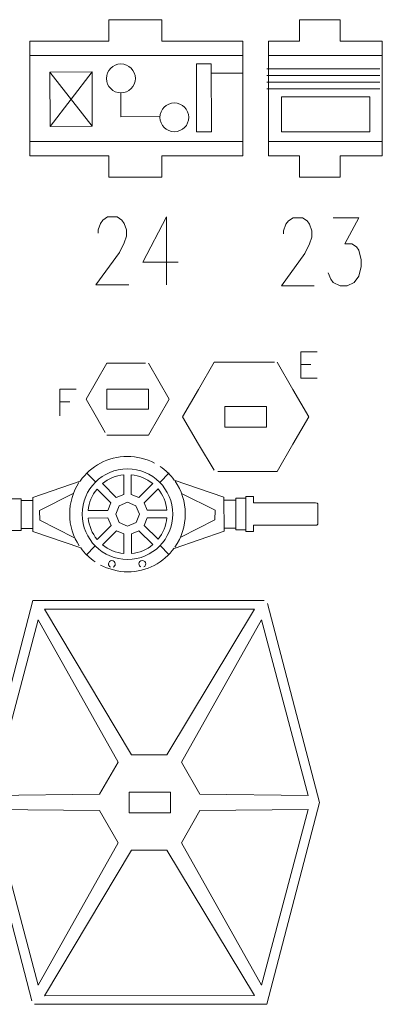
# Model space of a CAD drawing. Header units: millimetres. Extents: x -178 to 174, y -133 to 130.
# Tile 5 of 38: x -77 to -21, y -21 to 129. Entities that reach past the tile are written whole.
import ezdxf

# ---------------------------------------------------------------- set-up
doc = ezdxf.new("R2010")
doc.units = ezdxf.units.MM
doc.header["$MEASUREMENT"] = 0
doc.layers.add('Layer 1', color=7, linetype='Continuous')

msp = doc.modelspace()

# ---------------------------------------------------------------- linework, layer by layer
at = {"layer": 'Layer 1', "lineweight": 9}
for points, knots in [([(-42.6174, 121.4609), (-42.6174, 121.4609), (-42.6174, 125.8499), (-42.6174, 125.8499), (-42.6174, 125.8499), (-42.6174, 125.8499), (-54.9654, 125.8499), (-54.9654, 125.8499), (-54.9654, 125.8499), (-54.9654, 125.8499), (-54.9654, 129.1519), (-54.9654, 129.1519), (-54.9654, 129.1519), (-54.9654, 129.1519), (-63.0558, 129.1519), (-63.0558, 129.1519), (-63.0558, 129.1519), (-63.0558, 129.1519), (-63.0558, 125.8499), (-63.0558, 125.8499), (-63.0558, 125.8499), (-63.0558, 125.8499), (-75.1561, 125.8499), (-75.1561, 125.8499), (-75.1561, 125.8499), (-75.1561, 125.8499), (-75.1561, 121.4609), (-75.1561, 121.4609)], [0, 0, 0, 0, 0.125, 0.125, 0.125, 0.125, 0.25, 0.25, 0.25, 0.25, 0.375, 0.375, 0.375, 0.375, 0.5, 0.5, 0.5, 0.5, 0.625, 0.625, 0.625, 0.625, 0.75, 0.75, 0.75, 0.75, 1, 1, 1, 1]), ([(-21.2763, 121.4609), (-21.2763, 121.4609), (-21.2763, 125.8499), (-21.2763, 125.8499), (-21.2763, 125.8499), (-21.2763, 125.8499), (-27.6948, 125.8499), (-27.6948, 125.8499), (-27.6948, 125.8499), (-27.6948, 125.8499), (-27.6948, 129.1519), (-27.6948, 129.1519), (-27.6948, 129.1519), (-27.6948, 129.1519), (-33.9221, 129.1519), (-33.9221, 129.1519), (-33.9221, 129.1519), (-33.9221, 129.1519), (-33.9221, 125.8499), (-33.9221, 125.8499), (-33.9221, 125.8499), (-33.9221, 125.8499), (-38.6621, 125.8499), (-38.6621, 125.8499), (-38.6621, 125.8499), (-38.6621, 125.8499), (-38.6621, 121.4609), (-38.6621, 121.4609)], [0, 0, 0, 0, 0.125, 0.125, 0.125, 0.125, 0.25, 0.25, 0.25, 0.25, 0.375, 0.375, 0.375, 0.375, 0.5, 0.5, 0.5, 0.5, 0.625, 0.625, 0.625, 0.625, 0.75, 0.75, 0.75, 0.75, 1, 1, 1, 1]), ([(-75.1561, 112.5822), (-75.1561, 112.5822), (-75.1561, 108.3875), (-75.1561, 108.3875), (-75.1561, 108.3875), (-75.1561, 108.3875), (-63.0558, 108.3875), (-63.0558, 108.3875), (-63.0558, 108.3875), (-63.0558, 108.3875), (-63.0558, 105.0855), (-63.0558, 105.0855), (-63.0558, 105.0855), (-63.0558, 105.0855), (-54.9654, 105.0855), (-54.9654, 105.0855), (-54.9654, 105.0855), (-54.9654, 105.0855), (-54.9654, 108.3875), (-54.9654, 108.3875), (-54.9654, 108.3875), (-54.9654, 108.3875), (-42.6174, 108.3875), (-42.6174, 108.3875), (-42.6174, 108.3875), (-42.6174, 108.3875), (-42.6174, 112.5822), (-42.6174, 112.5822)], [0, 0, 0, 0, 0.125, 0.125, 0.125, 0.125, 0.25, 0.25, 0.25, 0.25, 0.375, 0.375, 0.375, 0.375, 0.5, 0.5, 0.5, 0.5, 0.625, 0.625, 0.625, 0.625, 0.75, 0.75, 0.75, 0.75, 1, 1, 1, 1]), ([(-38.6621, 112.5822), (-38.6621, 112.5822), (-38.6621, 108.3875), (-38.6621, 108.3875), (-38.6621, 108.3875), (-38.6621, 108.3875), (-33.9221, 108.3875), (-33.9221, 108.3875), (-33.9221, 108.3875), (-33.9221, 108.3875), (-33.9221, 105.0855), (-33.9221, 105.0855), (-33.9221, 105.0855), (-33.9221, 105.0855), (-27.6948, 105.0855), (-27.6948, 105.0855), (-27.6948, 105.0855), (-27.6948, 105.0855), (-27.6948, 108.3875), (-27.6948, 108.3875), (-27.6948, 108.3875), (-27.6948, 108.3875), (-21.2763, 108.3875), (-21.2763, 108.3875), (-21.2763, 108.3875), (-21.2763, 108.3875), (-21.2763, 112.5822), (-21.2763, 112.5822)], [0, 0, 0, 0, 0.125, 0.125, 0.125, 0.125, 0.25, 0.25, 0.25, 0.25, 0.375, 0.375, 0.375, 0.375, 0.5, 0.5, 0.5, 0.5, 0.625, 0.625, 0.625, 0.625, 0.75, 0.75, 0.75, 0.75, 1, 1, 1, 1]), ([(-63.6216, 66.1402), (-63.6216, 66.1402), (-64.955, 68.4554), (-64.955, 68.4554), (-64.955, 68.4554), (-64.955, 68.4554), (-66.5404, 71.2014), (-66.5404, 71.2014), (-66.5404, 71.2014), (-66.5404, 71.2014), (-64.955, 73.9475), (-64.955, 73.9475), (-64.955, 73.9475), (-64.955, 73.9475), (-63.3697, 76.6935), (-63.3697, 76.6935), (-63.3697, 76.6935), (-63.3697, 76.6935), (-60.1987, 76.6935), (-60.1987, 76.6935), (-60.1987, 76.6935), (-60.1987, 76.6935), (-57.4775, 76.6935), (-57.4775, 76.6935)], [0, 0, 0, 0, 0.14285714, 0.14285714, 0.14285714, 0.14285714, 0.28571429, 0.28571429, 0.28571429, 0.28571429, 0.42857143, 0.42857143, 0.42857143, 0.42857143, 0.57142857, 0.57142857, 0.57142857, 0.57142857, 0.71428571, 0.71428571, 0.71428571, 0.71428571, 1, 1, 1, 1]), ([(-57.0277, 76.6935), (-57.0277, 76.6935), (-55.4424, 73.9475), (-55.4424, 73.9475), (-55.4424, 73.9475), (-55.4424, 73.9475), (-53.857, 71.2014), (-53.857, 71.2014), (-53.857, 71.2014), (-53.857, 71.2014), (-55.4424, 68.4554), (-55.4424, 68.4554), (-55.4424, 68.4554), (-55.4424, 68.4554), (-57.0277, 65.7094), (-57.0277, 65.7094), (-57.0277, 65.7094), (-57.0277, 65.7094), (-60.1987, 65.7094), (-60.1987, 65.7094), (-60.1987, 65.7094), (-60.1987, 65.7094), (-63.3697, 65.7094), (-63.3697, 65.7094)], [0, 0, 0, 0, 0.14285714, 0.14285714, 0.14285714, 0.14285714, 0.28571429, 0.28571429, 0.28571429, 0.28571429, 0.42857143, 0.42857143, 0.42857143, 0.42857143, 0.57142857, 0.57142857, 0.57142857, 0.57142857, 0.71428571, 0.71428571, 0.71428571, 0.71428571, 1, 1, 1, 1]), ([(-46.9657, 60.3679), (-46.9657, 60.3679), (-49.3958, 64.3509), (-49.3958, 64.3509), (-49.3958, 64.3509), (-49.3958, 64.3509), (-51.8061, 68.5257), (-51.8061, 68.5257), (-51.8061, 68.5257), (-51.8061, 68.5257), (-49.3958, 72.7007), (-49.3958, 72.7007), (-49.3958, 72.7007), (-49.3958, 72.7007), (-46.9855, 76.8755), (-46.9855, 76.8755), (-46.9855, 76.8755), (-46.9855, 76.8755), (-42.1647, 76.8755), (-42.1647, 76.8755), (-42.1647, 76.8755), (-42.1647, 76.8755), (-38.0186, 76.8755), (-37.7805, 76.8755)], [0, 0, 0, 0, 0.14285714, 0.14285714, 0.14285714, 0.14285714, 0.28571429, 0.28571429, 0.28571429, 0.28571429, 0.42857143, 0.42857143, 0.42857143, 0.42857143, 0.57142857, 0.57142857, 0.57142857, 0.57142857, 0.71428571, 0.71428571, 0.71428571, 0.71428571, 1, 1, 1, 1]), ([(-37.3439, 76.8755), (-37.3439, 76.8755), (-34.9336, 72.7007), (-34.9336, 72.7007), (-34.9336, 72.7007), (-34.9336, 72.7007), (-32.5233, 68.5257), (-32.5233, 68.5257), (-32.5233, 68.5257), (-32.5233, 68.5257), (-34.9336, 64.3509), (-34.9336, 64.3509), (-34.9336, 64.3509), (-34.9336, 64.3509), (-37.3439, 60.1761), (-37.3439, 60.1761), (-37.3439, 60.1761), (-37.3439, 60.1761), (-42.1647, 60.1761), (-42.1647, 60.1761), (-42.1647, 60.1761), (-42.1647, 60.1761), (-46.0027, 60.1503), (-46.4228, 60.1503)], [0, 0, 0, 0, 0.14285714, 0.14285714, 0.14285714, 0.14285714, 0.28571429, 0.28571429, 0.28571429, 0.28571429, 0.42857143, 0.42857143, 0.42857143, 0.42857143, 0.57142857, 0.57142857, 0.57142857, 0.57142857, 0.71428571, 0.71428571, 0.71428571, 0.71428571, 1, 1, 1, 1]), ([(-63.3737, 72.7255), (-63.3737, 72.7255), (-57.0237, 72.7255), (-57.0237, 72.7255), (-57.0237, 72.7255), (-57.0237, 72.7255), (-57.0237, 69.6775), (-57.0237, 69.6775), (-57.0237, 69.6775), (-57.0237, 69.6775), (-63.3737, 69.6775), (-63.3737, 69.6775), (-63.3737, 69.6775), (-63.3737, 69.6775), (-63.3737, 72.7255), (-63.3737, 72.7255)], [0, 0, 0, 0, 0.2, 0.2, 0.2, 0.2, 0.4, 0.4, 0.4, 0.4, 0.6, 0.6, 0.6, 0.6, 1, 1, 1, 1]), ([(-45.3397, 70.1007), (-42.6458, 70.1007), (-41.6836, 70.1007), (-38.9897, 70.1007), (-38.9897, 70.1007), (-38.9897, 70.1007), (-38.9897, 66.9511), (-38.9897, 66.9511), (-38.9897, 66.9511), (-41.6836, 66.9511), (-42.6458, 66.9511), (-45.3397, 66.9511), (-45.3397, 66.9511), (-45.3397, 66.9511), (-45.3397, 70.1007), (-45.3397, 70.1007)], [0, 0, 0, 0, 0.2, 0.2, 0.2, 0.2, 0.4, 0.4, 0.4, 0.4, 0.6, 0.6, 0.6, 0.6, 1, 1, 1, 1]), ([(-65.158, 46.353), (-66.009, 46.9342), (-66.7569, 47.656), (-67.3606, 48.49), (-67.3606, 48.49), (-67.3606, 48.49), (-74.6879, 50.9961), (-74.6879, 50.9961), (-74.6879, 50.9961), (-74.6879, 50.9961), (-74.6889, 51.4591), (-74.6889, 51.4591), (-74.6889, 51.4591), (-74.6889, 51.4591), (-76.4859, 51.4552), (-76.4859, 51.4552), (-76.4859, 51.4552), (-76.4859, 51.4552), (-76.4853, 51.1686), (-76.4853, 51.1686), (-76.4853, 51.1686), (-76.4853, 51.1686), (-78.0178, 51.1653), (-78.0178, 51.1653), (-78.0178, 51.1653), (-78.0178, 51.1653), (-78.0172, 50.9227), (-78.0172, 50.9227), (-78.0172, 50.9227), (-78.0172, 50.9227), (-79.2189, 50.9202), (-79.2189, 50.9202), (-79.2189, 50.9202), (-79.2189, 50.9202), (-79.2209, 51.8804), (-79.2209, 51.8804), (-79.2209, 51.8804), (-79.2209, 51.8804), (-88.4761, 51.8605), (-88.6871, 51.86), (-88.6871, 51.86), (-88.8983, 51.8596), (-89.0511, 52.0755), (-89.0511, 52.0755), (-89.0511, 52.0755), (-89.0511, 52.0755), (-89.0511, 52.0755), (-89.0511, 52.0755), (-89.0511, 52.0755), (-89.0511, 52.0755), (-89.0576, 55.0522), (-89.0576, 55.0522), (-89.0576, 55.0522), (-89.0576, 55.0522), (-89.0576, 55.0522), (-89.0576, 55.0522), (-89.0576, 55.0522), (-89.0576, 55.0522), (-88.9056, 55.2688), (-88.9056, 55.2688), (-88.9056, 55.2688), (-88.9056, 55.2688), (-79.2282, 55.2896), (-79.2282, 55.2896), (-79.2282, 55.2896), (-79.2282, 55.2896), (-79.2303, 56.2498), (-79.2303, 56.2498), (-79.2303, 56.2498), (-79.2303, 56.2498), (-78.0287, 56.2524), (-78.0287, 56.2524), (-78.0287, 56.2524), (-78.0287, 56.2524), (-78.0282, 56.0098), (-78.0282, 56.0098), (-78.0282, 56.0098), (-78.0282, 56.0098), (-76.4957, 56.0132), (-76.4957, 56.0132), (-76.4957, 56.0132), (-76.4957, 56.0132), (-76.4951, 55.7265), (-76.4951, 55.7265), (-76.4951, 55.7265), (-76.4951, 55.7265), (-74.6981, 55.7304), (-74.6981, 55.7304), (-74.6981, 55.7304), (-74.6981, 55.7304), (-74.6991, 56.1934), (-74.6991, 56.1934), (-74.6991, 56.1934), (-74.6991, 56.1934), (-67.4398, 58.7113), (-67.4398, 58.7113), (-67.4398, 58.7113), (-65.8486, 60.9819), (-63.2148, 62.4692), (-60.2313, 62.4756), (-60.2313, 62.4756), (-58.8449, 62.4785), (-57.3427, 62.1233), (-56.0951, 61.4498)], [0, 0, 0, 0, 0.03703704, 0.03703704, 0.03703704, 0.03703704, 0.07407407, 0.07407407, 0.07407407, 0.07407407, 0.11111111, 0.11111111, 0.11111111, 0.11111111, 0.14814815, 0.14814815, 0.14814815, 0.14814815, 0.18518519, 0.18518519, 0.18518519, 0.18518519, 0.22222222, 0.22222222, 0.22222222, 0.22222222, 0.25925926, 0.25925926, 0.25925926, 0.25925926, 0.2962963, 0.2962963, 0.2962963, 0.2962963, 0.33333333, 0.33333333, 0.33333333, 0.33333333, 0.37037037, 0.37037037, 0.37037037, 0.37037037, 0.40740741, 0.40740741, 0.40740741, 0.40740741, 0.44444444, 0.44444444, 0.44444444, 0.44444444, 0.48148148, 0.48148148, 0.48148148, 0.48148148, 0.51851852, 0.51851852, 0.51851852, 0.51851852, 0.55555556, 0.55555556, 0.55555556, 0.55555556, 0.59259259, 0.59259259, 0.59259259, 0.59259259, 0.62962963, 0.62962963, 0.62962963, 0.62962963, 0.66666667, 0.66666667, 0.66666667, 0.66666667, 0.7037037, 0.7037037, 0.7037037, 0.7037037, 0.74074074, 0.74074074, 0.74074074, 0.74074074, 0.77777778, 0.77777778, 0.77777778, 0.77777778, 0.81481481, 0.81481481, 0.81481481, 0.81481481, 0.85185185, 0.85185185, 0.85185185, 0.85185185, 0.88888889, 0.88888889, 0.88888889, 0.88888889, 0.92592593, 0.92592593, 0.92592593, 0.92592593, 1, 1, 1, 1]), ([(-55.2151, 60.9237), (-54.3956, 60.359), (-53.6762, 59.659), (-53.089, 58.8562), (-53.089, 58.8562), (-53.089, 58.8562), (-53.089, 58.8574), (-53.089, 58.8574), (-53.089, 58.8574), (-53.089, 58.8574), (-45.4843, 56.2564), (-45.4843, 56.2564), (-45.4843, 56.2564), (-45.4843, 56.2564), (-45.4833, 55.7934), (-45.4833, 55.7934), (-45.4833, 55.7934), (-45.4833, 55.7934), (-43.6863, 55.7972), (-43.6863, 55.7972), (-43.6863, 55.7972), (-43.6863, 55.7972), (-43.6868, 56.0838), (-43.6868, 56.0838), (-43.6868, 56.0838), (-43.6868, 56.0838), (-42.1543, 56.0871), (-42.1543, 56.0871), (-42.1543, 56.0871), (-42.1543, 56.0871), (-42.1549, 56.3296), (-42.1549, 56.3296), (-42.1549, 56.3296), (-42.1549, 56.3296), (-40.9533, 56.3322), (-40.9533, 56.3322), (-40.9533, 56.3322), (-40.9533, 56.3322), (-40.9512, 55.3719), (-40.9512, 55.3719), (-40.9512, 55.3719), (-40.9512, 55.3719), (-31.6786, 55.3919), (-31.4762, 55.3923), (-31.4762, 55.3923), (-31.2738, 55.3928), (-31.1211, 55.2277), (-31.1211, 55.2277), (-31.1211, 55.2277), (-31.1211, 55.2277), (-31.1211, 55.2277), (-31.1211, 55.2277), (-31.1211, 55.2277), (-31.1211, 55.2277), (-31.1145, 52.1493), (-31.1145, 52.1493), (-31.1145, 52.1493), (-31.1145, 52.1493), (-31.1145, 52.1493), (-31.1145, 52.1493), (-31.1145, 52.1493), (-31.1145, 52.1493), (-31.2665, 51.9836), (-31.2665, 51.9836), (-31.2665, 51.9836), (-31.2665, 51.9836), (-40.9439, 51.9627), (-40.9439, 51.9627), (-40.9439, 51.9627), (-40.9439, 51.9627), (-40.9418, 51.0026), (-40.9418, 51.0026), (-40.9418, 51.0026), (-40.9418, 51.0026), (-42.1435, 51), (-42.1435, 51), (-42.1435, 51), (-42.1435, 51), (-42.144, 51.2425), (-42.144, 51.2425), (-42.144, 51.2425), (-42.144, 51.2425), (-43.6765, 51.2392), (-43.6765, 51.2392), (-43.6765, 51.2392), (-43.6765, 51.2392), (-43.6771, 51.5258), (-43.6771, 51.5258), (-43.6771, 51.5258), (-43.6771, 51.5258), (-45.4741, 51.522), (-45.4741, 51.522), (-45.4741, 51.522), (-45.4741, 51.522), (-45.4731, 51.059), (-45.4731, 51.059), (-45.4731, 51.059), (-45.4731, 51.059), (-53.0666, 48.4252), (-53.0666, 48.4252), (-53.0666, 48.4252), (-53.0666, 48.4252), (-53.0668, 48.4866), (-53.0668, 48.4866), (-53.0668, 48.4866), (-54.6655, 46.2805), (-57.2605, 44.843), (-60.1934, 44.8366), (-60.1934, 44.8366), (-61.6127, 44.8336), (-63.1746, 45.3081), (-64.3749, 45.8783)], [0, 0, 0, 0, 0.03448276, 0.03448276, 0.03448276, 0.03448276, 0.06896552, 0.06896552, 0.06896552, 0.06896552, 0.10344828, 0.10344828, 0.10344828, 0.10344828, 0.13793103, 0.13793103, 0.13793103, 0.13793103, 0.17241379, 0.17241379, 0.17241379, 0.17241379, 0.20689655, 0.20689655, 0.20689655, 0.20689655, 0.24137931, 0.24137931, 0.24137931, 0.24137931, 0.27586207, 0.27586207, 0.27586207, 0.27586207, 0.31034483, 0.31034483, 0.31034483, 0.31034483, 0.34482759, 0.34482759, 0.34482759, 0.34482759, 0.37931034, 0.37931034, 0.37931034, 0.37931034, 0.4137931, 0.4137931, 0.4137931, 0.4137931, 0.44827586, 0.44827586, 0.44827586, 0.44827586, 0.48275862, 0.48275862, 0.48275862, 0.48275862, 0.51724138, 0.51724138, 0.51724138, 0.51724138, 0.55172414, 0.55172414, 0.55172414, 0.55172414, 0.5862069, 0.5862069, 0.5862069, 0.5862069, 0.62068966, 0.62068966, 0.62068966, 0.62068966, 0.65517241, 0.65517241, 0.65517241, 0.65517241, 0.68965517, 0.68965517, 0.68965517, 0.68965517, 0.72413793, 0.72413793, 0.72413793, 0.72413793, 0.75862069, 0.75862069, 0.75862069, 0.75862069, 0.79310345, 0.79310345, 0.79310345, 0.79310345, 0.82758621, 0.82758621, 0.82758621, 0.82758621, 0.86206897, 0.86206897, 0.86206897, 0.86206897, 0.89655172, 0.89655172, 0.89655172, 0.89655172, 0.93103448, 0.93103448, 0.93103448, 0.93103448, 1, 1, 1, 1]), ([(-64.0697, 58.3101), (-64.0697, 58.3101), (-61.9385, 56.188), (-61.9385, 56.188), (-61.9385, 56.188), (-61.9385, 56.188), (-60.7953, 56.6644), (-60.7953, 56.6644), (-60.7953, 56.6644), (-60.7953, 56.6644), (-60.8017, 59.6726), (-60.8017, 59.6726), (-60.8017, 59.6726), (-62.0053, 59.5559), (-63.1395, 59.0822), (-64.0697, 58.3101)], [0, 0, 0, 0, 0.2, 0.2, 0.2, 0.2, 0.4, 0.4, 0.4, 0.4, 0.6, 0.6, 0.6, 0.6, 1, 1, 1, 1]), ([(-59.649, 59.675), (-59.649, 59.675), (-59.6425, 56.6668), (-59.6425, 56.6668), (-59.6425, 56.6668), (-59.6425, 56.6668), (-58.4973, 56.1954), (-58.4973, 56.1954), (-58.4973, 56.1954), (-58.4973, 56.1954), (-56.3751, 58.3268), (-56.3751, 58.3268), (-56.3751, 58.3268), (-57.3086, 59.0948), (-58.445, 59.5635), (-59.649, 59.675)], [0, 0, 0, 0, 0.2, 0.2, 0.2, 0.2, 0.4, 0.4, 0.4, 0.4, 0.6, 0.6, 0.6, 0.6, 1, 1, 1, 1]), ([(-66.2313, 54.2195), (-66.2313, 54.2195), (-63.2231, 54.2259), (-63.2231, 54.2259), (-63.2231, 54.2259), (-63.2231, 54.2259), (-62.7518, 55.3712), (-62.7518, 55.3712), (-62.7518, 55.3712), (-62.7518, 55.3712), (-64.8831, 57.4933), (-64.8831, 57.4933), (-64.8831, 57.4933), (-65.6512, 56.5597), (-66.1199, 55.4234), (-66.2313, 54.2195)], [0, 0, 0, 0, 0.2, 0.2, 0.2, 0.2, 0.4, 0.4, 0.4, 0.4, 0.6, 0.6, 0.6, 0.6, 1, 1, 1, 1]), ([(-55.5582, 57.5134), (-55.5582, 57.5134), (-57.6805, 55.382), (-57.6805, 55.382), (-57.6805, 55.382), (-57.6805, 55.382), (-57.2042, 54.239), (-57.2042, 54.239), (-57.2042, 54.239), (-57.2042, 54.239), (-54.1959, 54.2454), (-54.1959, 54.2454), (-54.1959, 54.2454), (-54.3126, 55.4489), (-54.7862, 56.5832), (-55.5582, 57.5134)], [0, 0, 0, 0, 0.2, 0.2, 0.2, 0.2, 0.4, 0.4, 0.4, 0.4, 0.6, 0.6, 0.6, 0.6, 1, 1, 1, 1]), ([(-60.2162, 55.4754), (-60.2162, 55.4754), (-61.5017, 54.9398), (-61.5017, 54.9398), (-61.5017, 54.9398), (-61.5017, 54.9398), (-62.0316, 53.6522), (-62.0316, 53.6522), (-62.0316, 53.6522), (-62.0316, 53.6522), (-61.4961, 52.3668), (-61.4961, 52.3668), (-61.4961, 52.3668), (-61.4961, 52.3668), (-60.2085, 51.8368), (-60.2085, 51.8368), (-60.2085, 51.8368), (-60.2085, 51.8368), (-58.9231, 52.3724), (-58.9231, 52.3724), (-58.9231, 52.3724), (-58.9231, 52.3724), (-58.3931, 53.66), (-58.3931, 53.66), (-58.3931, 53.66), (-58.3931, 53.66), (-58.9287, 54.9454), (-58.9287, 54.9454), (-58.9287, 54.9454), (-58.9287, 54.9454), (-60.2162, 55.4754), (-60.2162, 55.4754)], [0, 0, 0, 0, 0.11111111, 0.11111111, 0.11111111, 0.11111111, 0.22222222, 0.22222222, 0.22222222, 0.22222222, 0.33333333, 0.33333333, 0.33333333, 0.33333333, 0.44444444, 0.44444444, 0.44444444, 0.44444444, 0.55555556, 0.55555556, 0.55555556, 0.55555556, 0.66666667, 0.66666667, 0.66666667, 0.66666667, 0.77777778, 0.77777778, 0.77777778, 0.77777778, 1, 1, 1, 1]), ([(-64.8666, 49.7987), (-64.8666, 49.7987), (-62.7443, 51.93), (-62.7443, 51.93), (-62.7443, 51.93), (-62.7443, 51.93), (-63.2206, 53.0733), (-63.2206, 53.0733), (-63.2206, 53.0733), (-63.2206, 53.0733), (-66.2289, 53.0668), (-66.2289, 53.0668), (-66.2289, 53.0668), (-66.1122, 51.8632), (-65.6387, 50.7291), (-64.8666, 49.7987)], [0, 0, 0, 0, 0.2, 0.2, 0.2, 0.2, 0.4, 0.4, 0.4, 0.4, 0.6, 0.6, 0.6, 0.6, 1, 1, 1, 1]), ([(-54.1935, 53.0927), (-54.1935, 53.0927), (-57.2016, 53.0862), (-57.2016, 53.0862), (-57.2016, 53.0862), (-57.2016, 53.0862), (-57.6731, 51.9411), (-57.6731, 51.9411), (-57.6731, 51.9411), (-57.6731, 51.9411), (-55.5418, 49.8189), (-55.5418, 49.8189), (-55.5418, 49.8189), (-54.7737, 50.7525), (-54.305, 51.8886), (-54.1935, 53.0927)], [0, 0, 0, 0, 0.2, 0.2, 0.2, 0.2, 0.4, 0.4, 0.4, 0.4, 0.6, 0.6, 0.6, 0.6, 1, 1, 1, 1]), ([(-60.7758, 47.6372), (-60.7758, 47.6372), (-60.7823, 50.6453), (-60.7823, 50.6453), (-60.7823, 50.6453), (-60.7823, 50.6453), (-61.9274, 51.1167), (-61.9274, 51.1167), (-61.9274, 51.1167), (-61.9274, 51.1167), (-64.0496, 48.9854), (-64.0496, 48.9854), (-64.0496, 48.9854), (-63.1161, 48.2173), (-61.9799, 47.7486), (-60.7758, 47.6372)], [0, 0, 0, 0, 0.2, 0.2, 0.2, 0.2, 0.4, 0.4, 0.4, 0.4, 0.6, 0.6, 0.6, 0.6, 1, 1, 1, 1]), ([(-56.3551, 49.002), (-56.3551, 49.002), (-58.4865, 51.1242), (-58.4865, 51.1242), (-58.4865, 51.1242), (-58.4865, 51.1242), (-59.6295, 50.6479), (-59.6295, 50.6479), (-59.6295, 50.6479), (-59.6295, 50.6479), (-59.6231, 47.6397), (-59.6231, 47.6397), (-59.6231, 47.6397), (-58.4196, 47.7562), (-57.2853, 48.2299), (-56.3551, 49.002)], [0, 0, 0, 0, 0.2, 0.2, 0.2, 0.2, 0.4, 0.4, 0.4, 0.4, 0.6, 0.6, 0.6, 0.6, 1, 1, 1, 1]), ([(-74.8236, -20.6331), (-74.8236, -20.6331), (-82.7559, 9.6486), (-82.7559, 9.6486), (-82.7559, 9.6486), (-82.7559, 9.6486), (-74.6842, 40.4772), (-74.6842, 40.4772), (-74.6842, 40.4772), (-74.6842, 40.4772), (-56.812, 40.4818), (-56.812, 40.4818), (-56.812, 40.4818), (-56.9224, 40.4837), (-42.2455, 40.4624), (-39.3498, 40.4756)], [0, 0, 0, 0, 0.2, 0.2, 0.2, 0.2, 0.4, 0.4, 0.4, 0.4, 0.6, 0.6, 0.6, 0.6, 1, 1, 1, 1]), ([(-38.8228, 40.0303), (-38.8228, 40.0303), (-30.8681, 9.6486), (-30.8681, 9.6486), (-30.8681, 9.6486), (-30.8681, 9.6486), (-38.9398, -21.18), (-38.9398, -21.18), (-38.9398, -21.18), (-38.9398, -21.18), (-56.812, -21.1845), (-56.812, -21.1845), (-56.812, -21.1845), (-56.812, -21.1845), (-74.4461, -21.1801), (-74.4461, -21.1801)], [0, 0, 0, 0, 0.2, 0.2, 0.2, 0.2, 0.4, 0.4, 0.4, 0.4, 0.6, 0.6, 0.6, 0.6, 1, 1, 1, 1]), ([(-59.987, 11.2234), (-57.2931, 11.2234), (-56.3309, 11.2234), (-53.637, 11.2234), (-53.637, 11.2234), (-53.637, 11.2234), (-53.637, 8.0738), (-53.637, 8.0738), (-53.637, 8.0738), (-56.3309, 8.0738), (-57.2931, 8.0738), (-59.987, 8.0738), (-59.987, 8.0738), (-59.987, 8.0738), (-59.987, 11.2234), (-59.987, 11.2234)], [0, 0, 0, 0, 0.2, 0.2, 0.2, 0.2, 0.4, 0.4, 0.4, 0.4, 0.6, 0.6, 0.6, 0.6, 1, 1, 1, 1])]:
    msp.add_open_spline(points, degree=3, knots=knots, dxfattribs=at)
at = {"layer": 'Layer 1', "color": 1, "lineweight": 9}
for points in [[(-42.6174, 123.6772), (-42.6174, 123.6772), (-75.1561, 123.6772), (-75.1561, 123.6772)], [(-21.2763, 123.6772), (-21.2763, 123.6772), (-38.6621, 123.6772), (-38.6621, 123.6772)], [(-75.1561, 120.8987), (-75.1561, 120.8987), (-75.1561, 121.4609), (-75.1561, 121.4609)], [(-42.6174, 120.8987), (-42.6174, 120.8987), (-42.6174, 121.4609), (-42.6174, 121.4609)], [(-38.6621, 120.8987), (-38.6621, 120.8987), (-38.6621, 121.4609), (-38.6621, 121.4609)], [(-21.2763, 120.8987), (-21.2763, 120.8987), (-21.2763, 121.4609), (-21.2763, 121.4609)], [(-75.1561, 112.5822), (-75.1561, 112.5822), (-75.1561, 113.1444), (-75.1561, 113.1444)], [(-42.6174, 112.5822), (-42.6174, 112.5822), (-42.6174, 113.1444), (-42.6174, 113.1444)], [(-38.6621, 112.5822), (-38.6621, 112.5822), (-38.6621, 113.1444), (-38.6621, 113.1444)], [(-21.2763, 112.5822), (-21.2763, 112.5822), (-21.2763, 113.1444), (-21.2763, 113.1444)], [(-42.6174, 110.5489), (-42.6174, 110.5489), (-75.1561, 110.5489), (-75.1561, 110.5489)], [(-21.2763, 110.5489), (-21.2763, 110.5489), (-38.6621, 110.5489), (-38.6621, 110.5489)], [(-54.2799, 99.0453), (-54.2799, 99.0453), (-54.2799, 88.6538), (-54.2799, 88.6538)]]:
    msp.add_open_spline(points, degree=3, dxfattribs=at)
for points, knots in [([(-61.2272, 117.9786), (-60.0093, 117.9805), (-59.0237, 118.9693), (-59.0256, 120.1872), (-59.0256, 120.1872), (-59.0275, 121.4051), (-60.0164, 122.3908), (-61.2343, 122.3888), (-61.2343, 122.3888), (-62.4521, 122.3869), (-63.4378, 121.3981), (-63.4359, 120.1802), (-63.4359, 120.1802), (-63.4339, 118.9623), (-62.4451, 117.9766), (-61.2272, 117.9786)], [0, 0, 0, 0, 0.2, 0.2, 0.2, 0.2, 0.4, 0.4, 0.4, 0.4, 0.6, 0.6, 0.6, 0.6, 1, 1, 1, 1]), ([(-65.6268, 112.8761), (-65.6268, 112.8761), (-72.065, 112.8658), (-72.065, 112.8658), (-72.065, 112.8658), (-72.065, 112.8658), (-72.0783, 121.1561), (-72.0783, 121.1561), (-72.0783, 121.1561), (-72.0783, 121.1561), (-65.6401, 121.1664), (-65.6401, 121.1664), (-65.6401, 121.1664), (-65.6401, 121.1664), (-65.6268, 112.8761), (-65.6268, 112.8761)], [0, 0, 0, 0, 0.2, 0.2, 0.2, 0.2, 0.4, 0.4, 0.4, 0.4, 0.6, 0.6, 0.6, 0.6, 1, 1, 1, 1]), ([(-23.17, 112.0417), (-23.17, 112.0417), (-36.6674, 112.0351), (-36.6674, 112.0351), (-36.6674, 112.0351), (-36.6674, 112.0351), (-36.6952, 117.3694), (-36.6952, 117.3694), (-36.6952, 117.3694), (-36.6952, 117.3694), (-23.1978, 117.376), (-23.1978, 117.376), (-23.1978, 117.376), (-23.1978, 117.376), (-23.17, 112.0417), (-23.17, 112.0417)], [0, 0, 0, 0, 0.2, 0.2, 0.2, 0.2, 0.4, 0.4, 0.4, 0.4, 0.6, 0.6, 0.6, 0.6, 1, 1, 1, 1]), ([(-53.0588, 112.0378), (-51.8409, 112.0398), (-50.8552, 113.0286), (-50.8572, 114.2465), (-50.8572, 114.2465), (-50.8591, 115.4643), (-51.8479, 116.45), (-53.0658, 116.4481), (-53.0658, 116.4481), (-54.2837, 116.4461), (-55.2694, 115.4573), (-55.2674, 114.2394), (-55.2674, 114.2394), (-55.2655, 113.0215), (-54.2767, 112.0359), (-53.0588, 112.0378)], [0, 0, 0, 0, 0.2, 0.2, 0.2, 0.2, 0.4, 0.4, 0.4, 0.4, 0.6, 0.6, 0.6, 0.6, 1, 1, 1, 1]), ([(-64.6976, 96.5662), (-64.6976, 96.5662), (-64.6976, 97.0709), (-64.6976, 97.0709), (-64.6976, 97.0709), (-64.6976, 97.0709), (-64.3421, 98.0507), (-64.3421, 98.0507), (-64.3421, 98.0507), (-64.3421, 98.0507), (-63.9758, 98.5554), (-63.9758, 98.5554), (-63.9758, 98.5554), (-63.9758, 98.5554), (-63.2648, 99.0453), (-63.2648, 99.0453), (-63.2648, 99.0453), (-63.2648, 99.0453), (-61.8212, 99.0453), (-61.8212, 99.0453), (-61.8212, 99.0453), (-61.8212, 99.0453), (-61.1101, 98.5554), (-61.1101, 98.5554), (-61.1101, 98.5554), (-61.1101, 98.5554), (-60.7439, 98.0507), (-60.7439, 98.0507), (-60.7439, 98.0507), (-60.7439, 98.0507), (-60.3883, 97.0709), (-60.3883, 97.0709), (-60.3883, 97.0709), (-60.3883, 97.0709), (-60.3883, 96.0763), (-60.3883, 96.0763), (-60.3883, 96.0763), (-60.3883, 96.0763), (-60.7439, 95.0817), (-60.7439, 95.0817), (-60.7439, 95.0817), (-60.7439, 95.0817), (-61.4657, 93.5972), (-61.4657, 93.5972), (-61.4657, 93.5972), (-61.4657, 93.5972), (-65.0531, 88.6538), (-65.0531, 88.6538), (-65.0531, 88.6538), (-65.0531, 88.6538), (-60.0328, 88.6538), (-60.0328, 88.6538)], [0, 0, 0, 0, 0.07142857, 0.07142857, 0.07142857, 0.07142857, 0.14285714, 0.14285714, 0.14285714, 0.14285714, 0.21428571, 0.21428571, 0.21428571, 0.21428571, 0.28571429, 0.28571429, 0.28571429, 0.28571429, 0.35714286, 0.35714286, 0.35714286, 0.35714286, 0.42857143, 0.42857143, 0.42857143, 0.42857143, 0.5, 0.5, 0.5, 0.5, 0.57142857, 0.57142857, 0.57142857, 0.57142857, 0.64285714, 0.64285714, 0.64285714, 0.64285714, 0.71428571, 0.71428571, 0.71428571, 0.71428571, 0.78571429, 0.78571429, 0.78571429, 0.78571429, 0.85714286, 0.85714286, 0.85714286, 0.85714286, 1, 1, 1, 1]), ([(-54.2799, 99.0453), (-54.2799, 99.0453), (-57.8782, 92.1127), (-57.8782, 92.1127), (-57.8782, 92.1127), (-57.8782, 92.1127), (-52.4916, 92.1127), (-52.4916, 92.1127)], [0, 0, 0, 0, 0.33333333, 0.33333333, 0.33333333, 0.33333333, 1, 1, 1, 1]), ([(-36.3567, 96.4329), (-36.3567, 96.4329), (-36.3567, 96.9376), (-36.3567, 96.9376), (-36.3567, 96.9376), (-36.3567, 96.9376), (-36.0012, 97.9174), (-36.0012, 97.9174), (-36.0012, 97.9174), (-36.0012, 97.9174), (-35.6349, 98.4221), (-35.6349, 98.4221), (-35.6349, 98.4221), (-35.6349, 98.4221), (-34.9239, 98.912), (-34.9239, 98.912), (-34.9239, 98.912), (-34.9239, 98.912), (-33.4803, 98.912), (-33.4803, 98.912), (-33.4803, 98.912), (-33.4803, 98.912), (-32.7692, 98.4221), (-32.7692, 98.4221), (-32.7692, 98.4221), (-32.7692, 98.4221), (-32.403, 97.9174), (-32.403, 97.9174), (-32.403, 97.9174), (-32.403, 97.9174), (-32.0474, 96.9376), (-32.0474, 96.9376), (-32.0474, 96.9376), (-32.0474, 96.9376), (-32.0474, 95.943), (-32.0474, 95.943), (-32.0474, 95.943), (-32.0474, 95.943), (-32.403, 94.9484), (-32.403, 94.9484), (-32.403, 94.9484), (-32.403, 94.9484), (-33.1248, 93.4639), (-33.1248, 93.4639), (-33.1248, 93.4639), (-33.1248, 93.4639), (-36.7122, 88.5205), (-36.7122, 88.5205), (-36.7122, 88.5205), (-36.7122, 88.5205), (-31.6919, 88.5205), (-31.6919, 88.5205)], [0, 0, 0, 0, 0.07142857, 0.07142857, 0.07142857, 0.07142857, 0.14285714, 0.14285714, 0.14285714, 0.14285714, 0.21428571, 0.21428571, 0.21428571, 0.21428571, 0.28571429, 0.28571429, 0.28571429, 0.28571429, 0.35714286, 0.35714286, 0.35714286, 0.35714286, 0.42857143, 0.42857143, 0.42857143, 0.42857143, 0.5, 0.5, 0.5, 0.5, 0.57142857, 0.57142857, 0.57142857, 0.57142857, 0.64285714, 0.64285714, 0.64285714, 0.64285714, 0.71428571, 0.71428571, 0.71428571, 0.71428571, 0.78571429, 0.78571429, 0.78571429, 0.78571429, 0.85714286, 0.85714286, 0.85714286, 0.85714286, 1, 1, 1, 1]), ([(-28.8155, 98.912), (-28.8155, 98.912), (-24.8617, 98.912), (-24.8617, 98.912), (-24.8617, 98.912), (-24.8617, 98.912), (-27.0163, 94.9484), (-27.0163, 94.9484), (-27.0163, 94.9484), (-27.0163, 94.9484), (-25.939, 94.9484), (-25.939, 94.9484), (-25.939, 94.9484), (-25.939, 94.9484), (-25.228, 94.4585), (-25.228, 94.4585), (-25.228, 94.4585), (-25.228, 94.4585), (-24.8617, 93.9686), (-24.8617, 93.9686), (-24.8617, 93.9686), (-24.8617, 93.9686), (-24.5062, 92.4841), (-24.5062, 92.4841), (-24.5062, 92.4841), (-24.5062, 92.4841), (-24.5062, 91.4895), (-24.5062, 91.4895), (-24.5062, 91.4895), (-24.5062, 91.4895), (-24.8617, 90.005), (-24.8617, 90.005), (-24.8617, 90.005), (-24.8617, 90.005), (-25.5835, 89.0104), (-25.5835, 89.0104), (-25.5835, 89.0104), (-25.5835, 89.0104), (-26.6608, 88.5205), (-26.6608, 88.5205), (-26.6608, 88.5205), (-26.6608, 88.5205), (-27.7381, 88.5205), (-27.7381, 88.5205), (-27.7381, 88.5205), (-27.7381, 88.5205), (-28.8155, 89.0104), (-28.8155, 89.0104), (-28.8155, 89.0104), (-28.8155, 89.0104), (-29.171, 89.5151), (-29.171, 89.5151), (-29.171, 89.5151), (-29.171, 89.5151), (-29.5373, 90.4949), (-29.5373, 90.4949)], [0, 0, 0, 0, 0.06666667, 0.06666667, 0.06666667, 0.06666667, 0.13333333, 0.13333333, 0.13333333, 0.13333333, 0.2, 0.2, 0.2, 0.2, 0.26666667, 0.26666667, 0.26666667, 0.26666667, 0.33333333, 0.33333333, 0.33333333, 0.33333333, 0.4, 0.4, 0.4, 0.4, 0.46666667, 0.46666667, 0.46666667, 0.46666667, 0.53333333, 0.53333333, 0.53333333, 0.53333333, 0.6, 0.6, 0.6, 0.6, 0.66666667, 0.66666667, 0.66666667, 0.66666667, 0.73333333, 0.73333333, 0.73333333, 0.73333333, 0.8, 0.8, 0.8, 0.8, 0.86666667, 0.86666667, 0.86666667, 0.86666667, 1, 1, 1, 1]), ([(-40.8308, 39.1343), (-40.8308, 39.1343), (-54.2369, 16.9182), (-54.2369, 16.9182), (-54.2369, 16.9182), (-54.2369, 16.9182), (-59.6141, 16.9121), (-59.6141, 16.9121), (-59.6141, 16.9121), (-59.6141, 16.9121), (-72.8898, 39.1607), (-72.8898, 39.1607), (-72.8898, 39.1607), (-72.8898, 39.1607), (-40.8308, 39.1343), (-40.8308, 39.1343)], [0, 0, 0, 0, 0.2, 0.2, 0.2, 0.2, 0.4, 0.4, 0.4, 0.4, 0.6, 0.6, 0.6, 0.6, 1, 1, 1, 1]), ([(-73.9022, 37.5235), (-73.9022, 37.5235), (-81.0308, 10.7016), (-81.0308, 10.7016), (-81.0308, 10.7016), (-81.0308, 10.7016), (-64.4872, 10.8896), (-64.4872, 10.8896), (-64.4872, 10.8896), (-64.4872, 10.8896), (-61.6525, 15.7995), (-61.6525, 15.7995), (-61.6525, 15.7995), (-61.6525, 15.7995), (-73.9022, 37.5235), (-73.9022, 37.5235)], [0, 0, 0, 0, 0.2, 0.2, 0.2, 0.2, 0.4, 0.4, 0.4, 0.4, 0.6, 0.6, 0.6, 0.6, 1, 1, 1, 1]), ([(-32.6026, 10.7016), (-32.6026, 10.7016), (-49.1462, 10.8896), (-49.1462, 10.8896), (-49.1462, 10.8896), (-49.1462, 10.8896), (-51.981, 15.7995), (-51.981, 15.7995), (-51.981, 15.7995), (-51.981, 15.7995), (-39.7313, 37.5235), (-39.7313, 37.5235), (-39.7313, 37.5235), (-39.7313, 37.5235), (-32.6026, 10.7016), (-32.6026, 10.7016)], [0, 0, 0, 0, 0.2, 0.2, 0.2, 0.2, 0.4, 0.4, 0.4, 0.4, 0.6, 0.6, 0.6, 0.6, 1, 1, 1, 1]), ([(-81.0308, 8.5775), (-81.0308, 8.5775), (-64.4872, 8.3895), (-64.4872, 8.3895), (-64.4872, 8.3895), (-64.4872, 8.3895), (-61.6525, 3.4796), (-61.6525, 3.4796), (-61.6525, 3.4796), (-61.6525, 3.4796), (-73.9022, -18.2444), (-73.9022, -18.2444), (-73.9022, -18.2444), (-73.9022, -18.2444), (-81.0308, 8.5775), (-81.0308, 8.5775)], [0, 0, 0, 0, 0.2, 0.2, 0.2, 0.2, 0.4, 0.4, 0.4, 0.4, 0.6, 0.6, 0.6, 0.6, 1, 1, 1, 1]), ([(-39.7313, -18.2444), (-39.7313, -18.2444), (-32.6026, 8.5775), (-32.6026, 8.5775), (-32.6026, 8.5775), (-32.6026, 8.5775), (-49.1462, 8.3895), (-49.1462, 8.3895), (-49.1462, 8.3895), (-49.1462, 8.3895), (-51.981, 3.4796), (-51.981, 3.4796), (-51.981, 3.4796), (-51.981, 3.4796), (-39.7313, -18.2444), (-39.7313, -18.2444)], [0, 0, 0, 0, 0.2, 0.2, 0.2, 0.2, 0.4, 0.4, 0.4, 0.4, 0.6, 0.6, 0.6, 0.6, 1, 1, 1, 1]), ([(-72.8898, -19.8816), (-72.8898, -19.8816), (-40.8308, -19.8551), (-40.8308, -19.8551), (-40.8308, -19.8551), (-40.8308, -19.8551), (-54.2369, 2.361), (-54.2369, 2.361), (-54.2369, 2.361), (-54.2369, 2.361), (-59.6141, 2.367), (-59.6141, 2.367), (-59.6141, 2.367), (-59.6141, 2.367), (-72.8898, -19.8816), (-72.8898, -19.8816)], [0, 0, 0, 0, 0.2, 0.2, 0.2, 0.2, 0.4, 0.4, 0.4, 0.4, 0.6, 0.6, 0.6, 0.6, 1, 1, 1, 1])]:
    msp.add_open_spline(points, degree=3, knots=knots, dxfattribs=at)
at = {"layer": 'Layer 1', "color": 5, "lineweight": 9}
for points, knots in [([(-47.4081, 112.0468), (-47.4081, 112.0468), (-49.6684, 112.0432), (-49.6684, 112.0432), (-49.6684, 112.0432), (-49.6684, 112.0432), (-49.6849, 122.4073), (-49.6849, 122.4073), (-49.6849, 122.4073), (-49.6849, 122.4073), (-47.4247, 122.4109), (-47.4247, 122.4109), (-47.4247, 122.4109), (-47.4247, 122.4109), (-47.4081, 112.0468), (-47.4081, 112.0468)], [0, 0, 0, 0, 0.2, 0.2, 0.2, 0.2, 0.4, 0.4, 0.4, 0.4, 0.6, 0.6, 0.6, 0.6, 1, 1, 1, 1]), ([(-61.2272, 117.9786), (-61.2272, 117.9786), (-61.2214, 114.3402), (-61.2214, 114.3402), (-61.2214, 114.3402), (-61.2214, 114.3402), (-55.2676, 114.3497), (-55.2676, 114.3497)], [0, 0, 0, 0, 0.33333333, 0.33333333, 0.33333333, 0.33333333, 1, 1, 1, 1]), ([(-33.7461, 74.4042), (-33.7461, 74.4042), (-33.7461, 78.4536), (-33.7461, 78.4536), (-33.7461, 78.4536), (-33.7461, 78.4536), (-31.2393, 78.4536), (-31.2393, 78.4536)], [0, 0, 0, 0, 0.33333333, 0.33333333, 0.33333333, 0.33333333, 1, 1, 1, 1]), ([(-70.5761, 68.6892), (-70.5761, 68.6892), (-70.5761, 72.7386), (-70.5761, 72.7386), (-70.5761, 72.7386), (-70.5761, 72.7386), (-68.0693, 72.7386), (-68.0693, 72.7386)], [0, 0, 0, 0, 0.33333333, 0.33333333, 0.33333333, 0.33333333, 1, 1, 1, 1]), ([(-60.2409, 60.5737), (-56.4216, 60.582), (-53.3187, 57.4924), (-53.3104, 53.6731), (-53.3104, 53.6731), (-53.3022, 49.8538), (-56.3917, 46.7508), (-60.2112, 46.7426), (-60.2112, 46.7426), (-64.0304, 46.7344), (-67.1334, 49.824), (-67.1415, 53.6433), (-67.1415, 53.6433), (-67.1498, 57.4626), (-64.0602, 60.5656), (-60.2409, 60.5737)], [0, 0, 0, 0, 0.2, 0.2, 0.2, 0.2, 0.4, 0.4, 0.4, 0.4, 0.6, 0.6, 0.6, 0.6, 1, 1, 1, 1]), ([(-52.9581, 58.7104), (-51.9724, 57.2882), (-51.393, 55.5625), (-51.3891, 53.7011), (-51.3891, 53.7011), (-51.385, 51.8189), (-51.9698, 50.0727), (-52.9697, 48.6373)], [0, 0, 0, 0, 0.33333333, 0.33333333, 0.33333333, 0.33333333, 1, 1, 1, 1]), ([(-67.6056, 48.8186), (-68.5234, 50.2084), (-69.0592, 51.873), (-69.063, 53.6631), (-69.063, 53.6631), (-69.0668, 55.433), (-68.55, 57.0827), (-67.6568, 58.4668)], [0, 0, 0, 0, 0.33333333, 0.33333333, 0.33333333, 0.33333333, 1, 1, 1, 1]), ([(-68.4257, 50.0873), (-68.4257, 50.0873), (-73.6349, 52.7221), (-73.6349, 52.7221), (-73.6349, 52.7221), (-73.6349, 52.7221), (-73.6491, 54.1992), (-73.6491, 54.1992), (-73.6491, 54.1992), (-73.6491, 54.1992), (-68.5283, 56.7899), (-68.5283, 56.7899)], [0, 0, 0, 0, 0.25, 0.25, 0.25, 0.25, 0.5, 0.5, 0.5, 0.5, 1, 1, 1, 1]), ([(-52.0499, 50.1226), (-52.0499, 50.1226), (-46.8521, 52.7796), (-46.8521, 52.7796), (-46.8521, 52.7796), (-46.8521, 52.7796), (-46.8443, 54.2569), (-46.8443, 54.2569), (-46.8443, 54.2569), (-46.8443, 54.2569), (-51.9761, 56.8256), (-51.9761, 56.8256)], [0, 0, 0, 0, 0.25, 0.25, 0.25, 0.25, 0.5, 0.5, 0.5, 0.5, 1, 1, 1, 1]), ([(-62.8342, 45.576), (-63.0102, 45.6583), (-63.1325, 45.8371), (-63.1329, 46.0443), (-63.1329, 46.0443), (-63.1336, 46.3304), (-62.902, 46.5629), (-62.6159, 46.5635), (-62.6159, 46.5635), (-62.3299, 46.5642), (-62.0973, 46.3326), (-62.0967, 46.0466), (-62.0967, 46.0466), (-62.0962, 45.8225), (-62.2383, 45.6311), (-62.4373, 45.5586)], [0, 0, 0, 0, 0.2, 0.2, 0.2, 0.2, 0.4, 0.4, 0.4, 0.4, 0.6, 0.6, 0.6, 0.6, 1, 1, 1, 1]), ([(-58.1929, 45.5913), (-58.3631, 45.6759), (-58.4802, 45.8514), (-58.4806, 46.0543), (-58.4806, 46.0543), (-58.4812, 46.3404), (-58.2498, 46.5729), (-57.9636, 46.5736), (-57.9636, 46.5736), (-57.6775, 46.5742), (-57.4451, 46.3426), (-57.4444, 46.0565), (-57.4444, 46.0565), (-57.444, 45.8626), (-57.5502, 45.6932), (-57.7078, 45.6042)], [0, 0, 0, 0, 0.2, 0.2, 0.2, 0.2, 0.4, 0.4, 0.4, 0.4, 0.6, 0.6, 0.6, 0.6, 1, 1, 1, 1])]:
    msp.add_open_spline(points, degree=3, knots=knots, dxfattribs=at)
at = {"layer": 'Layer 1', "lineweight": 9}
for points in [[(-75.1561, 120.8987), (-75.1561, 120.8987), (-75.1561, 113.1444), (-75.1561, 113.1444)], [(-42.6174, 113.1444), (-42.6174, 113.1444), (-42.6174, 120.8987), (-42.6174, 120.8987)], [(-38.6621, 120.8987), (-38.6621, 120.8987), (-38.6621, 113.1444), (-38.6621, 113.1444)], [(-21.2763, 113.1444), (-21.2763, 113.1444), (-21.2763, 120.8987), (-21.2763, 120.8987)]]:
    msp.add_open_spline(points, degree=3, dxfattribs=at)
at = {"layer": 'Layer 1', "color": 5, "lineweight": 9}
for points in [[(-65.6268, 112.8761), (-65.6268, 112.8761), (-72.0783, 121.1561), (-72.0783, 121.1561)], [(-72.065, 112.8658), (-72.065, 112.8658), (-65.6401, 121.1664), (-65.6401, 121.1664)], [(-47.4224, 120.9776), (-47.4224, 120.9776), (-42.7091, 120.9851), (-42.7091, 120.9851)], [(-21.6709, 121.6681), (-21.6709, 121.6681), (-38.9161, 121.6459), (-38.9161, 121.6459)], [(-21.6689, 120.6521), (-21.6689, 120.6521), (-38.914, 120.6299), (-38.914, 120.6299)], [(-21.6668, 119.6361), (-21.6668, 119.6361), (-38.912, 119.6139), (-38.912, 119.6139)], [(-21.6648, 118.6201), (-21.6648, 118.6201), (-38.91, 118.5979), (-38.91, 118.5979)], [(-33.7461, 76.5253), (-33.7461, 76.5253), (-32.2034, 76.5253), (-32.2034, 76.5253)], [(-33.7461, 74.4042), (-33.7461, 74.4042), (-31.2393, 74.4042), (-31.2393, 74.4042)], [(-70.5761, 70.8103), (-70.5761, 70.8103), (-69.0335, 70.8103), (-69.0335, 70.8103)], [(-65.0962, 58.6067), (-65.0962, 58.6067), (-66.381, 59.8859), (-66.381, 59.8859)], [(-55.286, 58.5095), (-55.286, 58.5095), (-53.8571, 59.9445), (-53.8571, 59.9445)], [(-76.4859, 51.4552), (-76.4859, 51.4552), (-76.4951, 55.7265), (-76.4951, 55.7265)], [(-74.6889, 51.4591), (-74.6889, 51.4591), (-74.6981, 55.7304), (-74.6981, 55.7304)], [(-45.4741, 51.522), (-45.4741, 51.522), (-45.4833, 55.7934), (-45.4833, 55.7934)], [(-43.6771, 51.5258), (-43.6771, 51.5258), (-43.6863, 55.7972), (-43.6863, 55.7972)], [(-42.1543, 56.0871), (-42.1543, 56.0871), (-42.144, 51.2425), (-42.144, 51.2425)], [(-65.195, 48.7572), (-65.195, 48.7572), (-66.5603, 47.386), (-66.5603, 47.386)], [(-55.2568, 48.8486), (-55.2568, 48.8486), (-53.9005, 47.498), (-53.9005, 47.498)]]:
    msp.add_open_spline(points, degree=3, dxfattribs=at)

doc.saveas('drawing.dxf')
